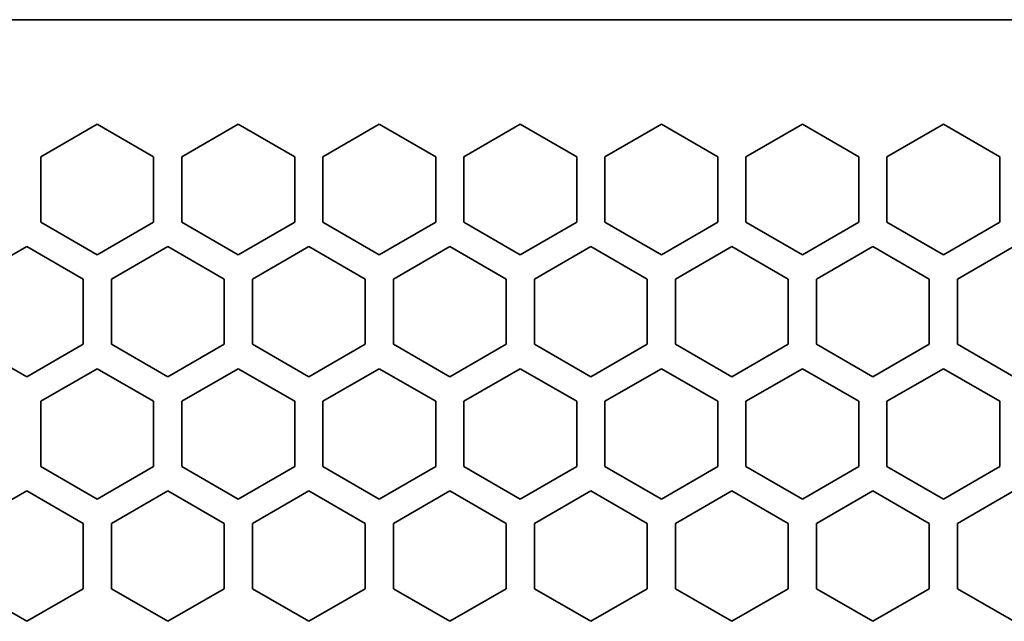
# Model space of a CAD drawing. Header units: millimetres. Extents: x -84 to 806, y -145 to 511.
# Tile 26 of 43: x 654 to 672, y 272 to 283. Entities that reach past the tile are written whole.
import ezdxf

# ---------------------------------------------------------------- set-up
doc = ezdxf.new("R2010")
doc.units = ezdxf.units.MM

msp = doc.modelspace()

# ---------------------------------------------------------------- linework, layer by layer
at = {"color": 7, "linetype": 'Continuous', "lineweight": 35}
for p, q in [((632.2702, 283.1125), (778.1368, 283.1125)), ((654.7868, 280.6818), (655.7868, 281.2591)), ((655.7868, 281.2591), (656.7868, 280.6818)), ((657.2868, 280.6818), (658.2868, 281.2591)), ((658.2868, 281.2591), (659.2868, 280.6818)), ((659.7868, 280.6818), (660.7868, 281.2591)), ((660.7868, 281.2591), (661.7868, 280.6818)), ((662.2868, 280.6818), (663.2868, 281.2591)), ((663.2868, 281.2591), (664.2868, 280.6818)), ((664.7868, 280.6818), (665.7868, 281.2591)), ((665.7868, 281.2591), (666.7868, 280.6818)), ((667.2868, 280.6818), (668.2868, 281.2591)), ((668.2868, 281.2591), (669.2868, 280.6818)), ((669.7868, 280.6818), (670.7868, 281.2591)), ((670.7868, 281.2591), (671.7868, 280.6818)), ((654.7868, 279.5271), (654.7868, 280.6818)), ((656.7868, 280.6818), (656.7868, 279.5271)), ((657.2868, 279.5271), (657.2868, 280.6818)), ((659.2868, 280.6818), (659.2868, 279.5271)), ((659.7868, 279.5271), (659.7868, 280.6818)), ((661.7868, 280.6818), (661.7868, 279.5271)), ((662.2868, 279.5271), (662.2868, 280.6818)), ((664.2868, 280.6818), (664.2868, 279.5271)), ((664.7868, 279.5271), (664.7868, 280.6818)), ((666.7868, 280.6818), (666.7868, 279.5271)), ((667.2868, 279.5271), (667.2868, 280.6818)), ((669.2868, 280.6818), (669.2868, 279.5271)), ((669.7868, 279.5271), (669.7868, 280.6818)), ((671.7868, 280.6818), (671.7868, 279.5271)), ((655.7868, 278.9497), (654.7868, 279.5271)), ((656.7868, 279.5271), (655.7868, 278.9497)), ((658.2868, 278.9497), (657.2868, 279.5271)), ((659.2868, 279.5271), (658.2868, 278.9497)), ((660.7868, 278.9497), (659.7868, 279.5271)), ((661.7868, 279.5271), (660.7868, 278.9497)), ((663.2868, 278.9497), (662.2868, 279.5271)), ((664.2868, 279.5271), (663.2868, 278.9497)), ((665.7868, 278.9497), (664.7868, 279.5271)), ((666.7868, 279.5271), (665.7868, 278.9497)), ((668.2868, 278.9497), (667.2868, 279.5271)), ((669.2868, 279.5271), (668.2868, 278.9497)), ((670.7868, 278.9497), (669.7868, 279.5271)), ((671.7868, 279.5271), (670.7868, 278.9497)), ((653.5368, 278.5167), (654.5368, 279.0941)), ((654.5368, 279.0941), (655.5368, 278.5167)), ((656.0368, 278.5167), (657.0368, 279.0941)), ((657.0368, 279.0941), (658.0368, 278.5167)), ((658.5368, 278.5167), (659.5368, 279.0941)), ((659.5368, 279.0941), (660.5368, 278.5167)), ((661.0368, 278.5167), (662.0368, 279.0941)), ((662.0368, 279.0941), (663.0368, 278.5167)), ((663.5368, 278.5167), (664.5368, 279.0941)), ((664.5368, 279.0941), (665.5368, 278.5167)), ((666.0368, 278.5167), (667.0368, 279.0941)), ((667.0368, 279.0941), (668.0368, 278.5167)), ((668.5368, 278.5167), (669.5368, 279.0941)), ((669.5368, 279.0941), (670.5368, 278.5167)), ((671.0368, 278.5167), (672.0368, 279.0941)), ((655.5368, 278.5167), (655.5368, 277.362)), ((656.0368, 277.362), (656.0368, 278.5167)), ((658.0368, 278.5167), (658.0368, 277.362)), ((658.5368, 277.362), (658.5368, 278.5167)), ((660.5368, 278.5167), (660.5368, 277.362)), ((661.0368, 277.362), (661.0368, 278.5167)), ((663.0368, 278.5167), (663.0368, 277.362)), ((663.5368, 277.362), (663.5368, 278.5167)), ((665.5368, 278.5167), (665.5368, 277.362)), ((666.0368, 277.362), (666.0368, 278.5167)), ((668.0368, 278.5167), (668.0368, 277.362)), ((668.5368, 277.362), (668.5368, 278.5167)), ((670.5368, 278.5167), (670.5368, 277.362)), ((671.0368, 277.362), (671.0368, 278.5167)), ((654.5368, 276.7847), (653.5368, 277.362)), ((655.5368, 277.362), (654.5368, 276.7847)), ((657.0368, 276.7847), (656.0368, 277.362)), ((658.0368, 277.362), (657.0368, 276.7847)), ((659.5368, 276.7847), (658.5368, 277.362)), ((660.5368, 277.362), (659.5368, 276.7847)), ((662.0368, 276.7847), (661.0368, 277.362)), ((663.0368, 277.362), (662.0368, 276.7847)), ((664.5368, 276.7847), (663.5368, 277.362)), ((665.5368, 277.362), (664.5368, 276.7847)), ((667.0368, 276.7847), (666.0368, 277.362)), ((668.0368, 277.362), (667.0368, 276.7847)), ((669.5368, 276.7847), (668.5368, 277.362)), ((670.5368, 277.362), (669.5368, 276.7847)), ((672.0368, 276.7847), (671.0368, 277.362)), ((654.7868, 276.3517), (655.7868, 276.929)), ((655.7868, 276.929), (656.7868, 276.3517)), ((657.2868, 276.3517), (658.2868, 276.929)), ((658.2868, 276.929), (659.2868, 276.3517)), ((659.7868, 276.3517), (660.7868, 276.929)), ((660.7868, 276.929), (661.7868, 276.3517)), ((662.2868, 276.3517), (663.2868, 276.929)), ((663.2868, 276.929), (664.2868, 276.3517)), ((664.7868, 276.3517), (665.7868, 276.929)), ((665.7868, 276.929), (666.7868, 276.3517)), ((667.2868, 276.3517), (668.2868, 276.929)), ((668.2868, 276.929), (669.2868, 276.3517)), ((669.7868, 276.3517), (670.7868, 276.929)), ((670.7868, 276.929), (671.7868, 276.3517)), ((654.7868, 275.197), (654.7868, 276.3517)), ((656.7868, 276.3517), (656.7868, 275.197)), ((657.2868, 275.197), (657.2868, 276.3517)), ((659.2868, 276.3517), (659.2868, 275.197)), ((659.7868, 275.197), (659.7868, 276.3517)), ((661.7868, 276.3517), (661.7868, 275.197)), ((662.2868, 275.197), (662.2868, 276.3517)), ((664.2868, 276.3517), (664.2868, 275.197)), ((664.7868, 275.197), (664.7868, 276.3517)), ((666.7868, 276.3517), (666.7868, 275.197)), ((667.2868, 275.197), (667.2868, 276.3517)), ((669.2868, 276.3517), (669.2868, 275.197)), ((669.7868, 275.197), (669.7868, 276.3517)), ((671.7868, 276.3517), (671.7868, 275.197)), ((655.7868, 274.6196), (654.7868, 275.197)), ((656.7868, 275.197), (655.7868, 274.6196)), ((658.2868, 274.6196), (657.2868, 275.197)), ((659.2868, 275.197), (658.2868, 274.6196)), ((660.7868, 274.6196), (659.7868, 275.197)), ((661.7868, 275.197), (660.7868, 274.6196)), ((663.2868, 274.6196), (662.2868, 275.197)), ((664.2868, 275.197), (663.2868, 274.6196)), ((665.7868, 274.6196), (664.7868, 275.197)), ((666.7868, 275.197), (665.7868, 274.6196)), ((668.2868, 274.6196), (667.2868, 275.197)), ((669.2868, 275.197), (668.2868, 274.6196)), ((670.7868, 274.6196), (669.7868, 275.197)), ((671.7868, 275.197), (670.7868, 274.6196)), ((653.5368, 274.1866), (654.5368, 274.764)), ((654.5368, 274.764), (655.5368, 274.1866)), ((656.0368, 274.1866), (657.0368, 274.764)), ((657.0368, 274.764), (658.0368, 274.1866)), ((658.5368, 274.1866), (659.5368, 274.764)), ((659.5368, 274.764), (660.5368, 274.1866)), ((661.0368, 274.1866), (662.0368, 274.764)), ((662.0368, 274.764), (663.0368, 274.1866)), ((663.5368, 274.1866), (664.5368, 274.764)), ((664.5368, 274.764), (665.5368, 274.1866)), ((666.0368, 274.1866), (667.0368, 274.764)), ((667.0368, 274.764), (668.0368, 274.1866)), ((668.5368, 274.1866), (669.5368, 274.764)), ((669.5368, 274.764), (670.5368, 274.1866)), ((671.0368, 274.1866), (672.0368, 274.764)), ((655.5368, 274.1866), (655.5368, 273.0319)), ((656.0368, 273.0319), (656.0368, 274.1866)), ((658.0368, 274.1866), (658.0368, 273.0319)), ((658.5368, 273.0319), (658.5368, 274.1866)), ((660.5368, 274.1866), (660.5368, 273.0319)), ((661.0368, 273.0319), (661.0368, 274.1866)), ((663.0368, 274.1866), (663.0368, 273.0319)), ((663.5368, 273.0319), (663.5368, 274.1866)), ((665.5368, 274.1866), (665.5368, 273.0319)), ((666.0368, 273.0319), (666.0368, 274.1866)), ((668.0368, 274.1866), (668.0368, 273.0319)), ((668.5368, 273.0319), (668.5368, 274.1866)), ((670.5368, 274.1866), (670.5368, 273.0319)), ((671.0368, 273.0319), (671.0368, 274.1866)), ((654.5368, 272.4546), (653.5368, 273.0319)), ((655.5368, 273.0319), (654.5368, 272.4546)), ((657.0368, 272.4546), (656.0368, 273.0319)), ((658.0368, 273.0319), (657.0368, 272.4546)), ((659.5368, 272.4546), (658.5368, 273.0319)), ((660.5368, 273.0319), (659.5368, 272.4546)), ((662.0368, 272.4546), (661.0368, 273.0319)), ((663.0368, 273.0319), (662.0368, 272.4546)), ((664.5368, 272.4546), (663.5368, 273.0319)), ((665.5368, 273.0319), (664.5368, 272.4546)), ((667.0368, 272.4546), (666.0368, 273.0319)), ((668.0368, 273.0319), (667.0368, 272.4546)), ((669.5368, 272.4546), (668.5368, 273.0319)), ((670.5368, 273.0319), (669.5368, 272.4546)), ((672.0368, 272.4546), (671.0368, 273.0319))]:
    msp.add_line(p, q, dxfattribs=at)

doc.saveas('drawing.dxf')
